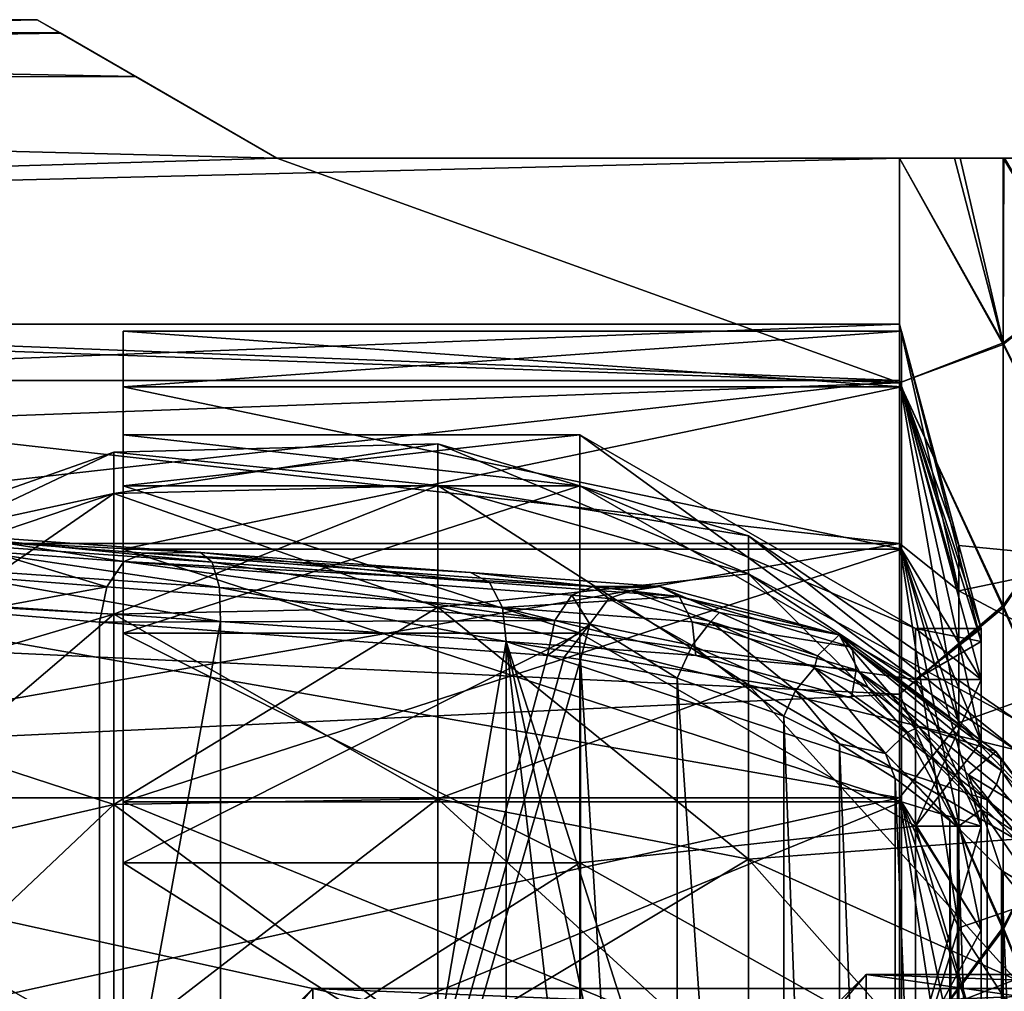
# Model space of a CAD drawing. Header units: metres. Extents: x -40 to 104, y -17 to 17.
# Tile 108 of 115: x 55.24 to 62.36, y 3.48 to 10.5. Entities that reach past the tile are written whole.
import ezdxf

# ---------------------------------------------------------------- set-up
doc = ezdxf.new("R2010")
doc.units = ezdxf.units.M
doc.layers.add('solid_122529', color=7, linetype='CONTINUOUS')

msp = doc.modelspace()

# ---------------------------------------------------------------- linework, layer by layer
at = {"layer": 'solid_122529'}
for points in [[(56.07732, 10.090446, 565.096741), (34.599998, 10.074677, 565.041809), (34.599998, 10.5, 568)], [(55.36795, 10.5, 568), (34.599998, 10.5, 568), (34.599998, 10.074677, 570.958191)], [(55.534248, 10.403987, 566.581543), (34.599998, 10.5, 568), (55.36795, 10.5, 568)], [(55.534248, 10.403987, 566.581543), (56.07732, 10.090446, 565.096741), (34.599998, 10.5, 568)], [(55.535011, 10.403546, 569.421631), (55.36795, 10.5, 568), (34.599998, 10.074677, 570.958191)], [(57.099998, 9.5, 563.527893), (55.36795, 10.5, 568), (55.535011, 10.403546, 569.421631)], [(55.534248, 10.403987, 566.581543), (55.36795, 10.5, 568), (57.099998, 9.5, 563.527893)], [(56.079906, 10.088951, 570.908447), (55.535011, 10.403546, 569.421631), (34.599998, 10.074677, 570.958191)], [(55.534248, 10.403987, 566.581543), (57.099998, 9.5, 563.527893), (56.07732, 10.090446, 565.096741)], [(57.099998, 9.5, 563.527893), (55.535011, 10.403546, 569.421631), (56.079906, 10.088951, 570.908447)], [(56.07732, 10.090446, 565.096741), (57.099998, 9.5, 563.527893), (34.599998, 10.074677, 565.041809)], [(57.099998, 9.5, 572.472107), (56.079906, 10.088951, 570.908447), (34.599998, 10.074677, 570.958191)], [(57.099998, 9.5, 563.527893), (34.599998, 8.833162, 562.323242), (34.599998, 10.074677, 565.041809)], [(57.099998, 9.5, 572.472107), (34.599998, 10.074677, 570.958191), (34.599998, 8.833162, 573.676758)], [(57.099998, 9.5, 563.527893), (56.079906, 10.088951, 570.908447), (57.099998, 9.5, 572.472107)], [(57.099998, 9.5, 563.527893), (61.599998, 7.875339, 561.055298), (34.599998, 8.833162, 562.323242)], [(61.599998, 9.5, 572.472107), (57.099998, 9.5, 572.472107), (34.599998, 8.833162, 573.676758)], [(61.599998, 7.875339, 574.944702), (61.599998, 9.5, 572.472107), (34.599998, 8.833162, 573.676758)], [(61.998417, 9.5, 572.344116), (57.099998, 9.5, 572.472107), (61.599998, 9.5, 572.472107)], [(57.099998, 9.5, 563.527893), (57.099998, 9.5, 572.472107), (61.599998, 9.5, 563.527893)], [(62.038437, 9.5, 563.684082), (61.599998, 9.5, 563.527893), (57.099998, 9.5, 572.472107)], [(62.999908, 9.5, 568.858948), (63.014214, 9.5, 568), (57.099998, 9.5, 572.472107)], [(62.9897, 9.5, 566.890381), (57.099998, 9.5, 572.472107), (63.014214, 9.5, 568)], [(62.950302, 9.5, 569.713013), (57.099998, 9.5, 572.472107), (62.905399, 9.5, 570.143616)], [(62.842495, 9.5, 570.565674), (62.905399, 9.5, 570.143616), (57.099998, 9.5, 572.472107)], [(62.999908, 9.5, 568.858948), (57.099998, 9.5, 572.472107), (62.950302, 9.5, 569.713013)], [(62.640011, 9.5, 571.372681), (62.842495, 9.5, 570.565674), (57.099998, 9.5, 572.472107)], [(62.359943, 9.5, 571.962463), (57.099998, 9.5, 572.472107), (62.349979, 9.5, 571.977478)], [(61.998417, 9.5, 572.344116), (62.349979, 9.5, 571.977478), (57.099998, 9.5, 572.472107)], [(62.640011, 9.5, 571.372681), (57.099998, 9.5, 572.472107), (62.359943, 9.5, 571.962463)], [(62.038437, 9.5, 563.684082), (57.099998, 9.5, 572.472107), (62.354671, 9.5, 564.029419)], [(62.417698, 9.5, 564.131714), (62.354671, 9.5, 564.029419), (57.099998, 9.5, 572.472107)], [(62.661877, 9.5, 564.6922), (62.417698, 9.5, 564.131714), (57.099998, 9.5, 572.472107)], [(62.814598, 9.5, 565.285461), (57.099998, 9.5, 572.472107), (62.900238, 9.5, 565.81543)], [(62.921436, 9.5, 565.992554), (62.900238, 9.5, 565.81543), (57.099998, 9.5, 572.472107)], [(62.661877, 9.5, 564.6922), (57.099998, 9.5, 572.472107), (62.814598, 9.5, 565.285461)], [(62.9897, 9.5, 566.890381), (62.921436, 9.5, 565.992554), (57.099998, 9.5, 572.472107)], [(57.099998, 9.5, 563.527893), (61.599998, 9.5, 563.527893), (61.599998, 7.875339, 561.055298)], [(62.349319, 8.152576, 574.293945), (61.599998, 9.5, 572.472107), (61.599998, 7.875339, 574.944702)], [(61.998417, 9.5, 572.344116), (61.599998, 9.5, 572.472107), (62.349319, 8.152576, 574.293945)], [(62.349319, 8.164686, 561.721741), (61.599998, 7.875339, 561.055298), (61.599998, 9.5, 563.527893)], [(62.038437, 9.5, 563.684082), (62.349319, 8.164686, 561.721741), (61.599998, 9.5, 563.527893)], [(61.998417, 9.5, 572.344116), (62.349319, 8.152576, 574.293945), (62.349979, 9.5, 571.977478)], [(62.038437, 9.5, 563.684082), (62.354671, 9.5, 564.029419), (62.349319, 8.164686, 561.721741)], [(62.349979, 9.5, 571.977478), (62.349319, 8.152576, 574.293945), (62.89904, 8.597072, 572.599243)], [(62.89904, 8.585083, 563.378418), (62.349319, 8.164686, 561.721741), (62.354671, 9.5, 564.029419)], [(62.359943, 9.5, 571.962463), (62.349979, 9.5, 571.977478), (62.89904, 8.597072, 572.599243)], [(62.89904, 8.585083, 563.378418), (62.354671, 9.5, 564.029419), (62.417698, 9.5, 564.131714)], [(61.599998, 7.875339, 561.055298), (34.599998, 6.876038, 560.064636), (34.599998, 8.833162, 562.323242)], [(61.599998, 7.875339, 574.944702), (34.599998, 8.833162, 573.676758), (34.599998, 6.876038, 575.935364)], [(62.349319, 8.152576, 574.293945), (62.89904, 7.061774, 574.722656), (62.89904, 8.597072, 572.599243)], [(62.89904, 8.585083, 563.378418), (62.89904, 7.044269, 561.259033), (62.349319, 8.164686, 561.721741)], [(61.599998, 8.3, 568), (51.099998, 8.3, 568), (51.099998, 7.893612, 565.434753)], [(61.599998, 7.893769, 570.564819), (51.099998, 7.893612, 570.565247), (51.099998, 8.3, 568)], [(61.599998, 8.3, 568), (61.599998, 7.893769, 570.564819), (51.099998, 8.3, 568)], [(61.599998, 7.893769, 565.435181), (61.599998, 8.3, 568), (51.099998, 7.893612, 565.434753)], [(61.599998, 8.3, 568), (62.028717, 6.7, 568), (62.028717, 6.372079, 570.070435)], [(61.599998, 7.893769, 565.435181), (62.028717, 6.7, 568), (61.599998, 8.3, 568)], [(61.599998, 8.3, 568), (62.028717, 6.372079, 570.070435), (61.599998, 7.893769, 570.564819)], [(55.989487, 7.5, 568), (55.989487, 8.25, 568), (55.989487, 7.846246, 565.450684)], [(61.613396, 7.846216, 565.450623), (55.989487, 7.846246, 565.450684), (55.989487, 8.25, 568)], [(55.989487, 7.132966, 570.317383), (55.989487, 7.846246, 570.549316), (55.989487, 8.25, 568)], [(61.613396, 8.25, 568), (55.989487, 8.25, 568), (55.989487, 7.846246, 570.549316)], [(55.989487, 7.5, 568), (55.989487, 7.132966, 570.317383), (55.989487, 8.25, 568)], [(61.613396, 7.846216, 565.450623), (55.989487, 8.25, 568), (61.613396, 8.25, 568)], [(61.613396, 7.846216, 570.549377), (61.613396, 8.25, 568), (55.989487, 7.846246, 570.549316)], [(62.189487, 6.1, 568), (61.613396, 8.25, 568), (61.613396, 7.846216, 570.549377)], [(62.189487, 6.007327, 566.940735), (61.613396, 8.25, 568), (62.189487, 6.1, 568)], [(62.189487, 6.007327, 566.940735), (61.613396, 7.846216, 565.450623), (61.613396, 8.25, 568)], [(62.349319, 8.164686, 561.721741), (62.349319, 6.26619, 559.82605), (61.599998, 7.875339, 561.055298)], [(62.349319, 8.152576, 574.293945), (61.599998, 7.875339, 574.944702), (62.349319, 6.250431, 576.185974)], [(62.89904, 7.044269, 561.259033), (62.349319, 6.26619, 559.82605), (62.349319, 8.164686, 561.721741)], [(62.349319, 8.152576, 574.293945), (62.349319, 6.250431, 576.185974), (62.89904, 7.061774, 574.722656)], [(61.599998, 7.875339, 561.055298), (61.599998, 5.625468, 559.134094), (34.599998, 6.876038, 560.064636)], [(61.599998, 5.625469, 576.865906), (61.599998, 7.875339, 574.944702), (34.599998, 6.876038, 575.935364)], [(61.599998, 7.893769, 565.435181), (51.099998, 7.893612, 565.434753), (51.099998, 6.71444, 563.120911)], [(61.599998, 6.714841, 563.121399), (61.599998, 7.893769, 565.435181), (51.099998, 6.71444, 563.120911)], [(61.599998, 7.893769, 570.564819), (61.599998, 6.714841, 572.878601), (51.099998, 7.893612, 570.565247)], [(61.599998, 6.714841, 572.878601), (51.099998, 6.71444, 572.879089), (51.099998, 7.893612, 570.565247)], [(55.989487, 6.067492, 563.591492), (55.989487, 7.846246, 565.450684), (55.989487, 6.674464, 563.150879)], [(61.613396, 6.67439, 563.150757), (55.989487, 6.674464, 563.150879), (55.989487, 7.846246, 565.450684)], [(55.989487, 7.132966, 565.682617), (55.989487, 7.5, 568), (55.989487, 7.846246, 565.450684)], [(55.989487, 6.067492, 563.591492), (55.989487, 7.132966, 565.682617), (55.989487, 7.846246, 565.450684)], [(61.613396, 7.846216, 565.450623), (61.613396, 6.67439, 563.150757), (55.989487, 7.846246, 565.450684)], [(55.989487, 6.067492, 572.408508), (55.989487, 6.674464, 572.849121), (55.989487, 7.846246, 570.549316)], [(61.613396, 7.846216, 570.549377), (55.989487, 7.846246, 570.549316), (55.989487, 6.674464, 572.849121)], [(55.989487, 7.132966, 570.317383), (55.989487, 6.067492, 572.408508), (55.989487, 7.846246, 570.549316)], [(61.613396, 6.67439, 572.849243), (61.613396, 7.846216, 570.549377), (55.989487, 6.674464, 572.849121)], [(61.599998, 7.893769, 565.435181), (62.028717, 6.372079, 565.929565), (62.028717, 6.7, 568)], [(61.599998, 6.714841, 563.121399), (62.028717, 6.372079, 565.929565), (61.599998, 7.893769, 565.435181)], [(61.599998, 7.893769, 570.564819), (62.028717, 6.372079, 570.070435), (62.028717, 5.420414, 571.938171)], [(61.599998, 7.893769, 570.564819), (62.028717, 5.420414, 571.938171), (61.599998, 6.714841, 572.878601)], [(62.349319, 6.250431, 576.185974), (61.599998, 7.875339, 574.944702), (61.599998, 5.625469, 576.865906)], [(62.349319, 6.26619, 559.82605), (61.599998, 5.625468, 559.134094), (61.599998, 7.875339, 561.055298)], [(62.189487, 5.732125, 570.086304), (61.613396, 7.846216, 570.549377), (61.613396, 6.67439, 572.849243)], [(62.189487, 6.007327, 569.059265), (61.613396, 7.846216, 570.549377), (62.189487, 5.732125, 570.086304)], [(62.189487, 6.1, 568), (61.613396, 7.846216, 570.549377), (62.189487, 6.007327, 569.059265)], [(62.189487, 5.282755, 564.950012), (61.613396, 6.67439, 563.150757), (61.613396, 7.846216, 565.450623)], [(62.189487, 5.732125, 565.913696), (62.189487, 5.282755, 564.950012), (61.613396, 7.846216, 565.450623)], [(62.189487, 6.007327, 566.940735), (62.189487, 5.732125, 565.913696), (61.613396, 7.846216, 565.450623)], [(59.28949, 7.132924, 570.317627), (55.989487, 7.132966, 570.317383), (55.989487, 7.5, 568)], [(59.28949, 7.5, 568), (55.989487, 7.5, 568), (55.989487, 7.132966, 565.682617)], [(59.28949, 7.132924, 570.317627), (55.989487, 7.5, 568), (59.28949, 7.5, 568)], [(59.28949, 7.132924, 565.682373), (59.28949, 7.5, 568), (55.989487, 7.132966, 565.682617)], [(59.28949, 7.5, 568), (61.714359, 6.1, 568), (61.714359, 5.732125, 570.086304)], [(59.28949, 7.132924, 565.682373), (61.714359, 6.1, 568), (59.28949, 7.5, 568)], [(59.28949, 7.132924, 570.317627), (59.28949, 7.5, 568), (61.714359, 5.732125, 570.086304)], [(55.920685, 7.375813, 568), (58.262028, 7.435413, 568), (58.262028, 7.134227, 565.905212)], [(55.920685, 7.07704, 570.078003), (58.262028, 7.435413, 568), (55.920685, 7.375813, 568)], [(55.920685, 7.07704, 570.078003), (58.262028, 7.134227, 570.094788), (58.262028, 7.435413, 568)], [(58.262028, 7.435413, 568), (60.507591, 6.76992, 568), (60.507591, 6.495691, 566.092712)], [(58.262028, 7.134227, 570.094788), (60.507591, 6.76992, 568), (58.262028, 7.435413, 568)], [(58.262028, 7.134227, 565.905212), (58.262028, 7.435413, 568), (60.507591, 6.495691, 566.092712)], [(53.711887, 6.596931, 568), (55.920685, 7.375813, 568), (55.920685, 7.07704, 565.921997)], [(53.711887, 6.329709, 569.858582), (55.920685, 7.375813, 568), (53.711887, 6.596931, 568)], [(53.711887, 6.329709, 569.858582), (55.920685, 7.07704, 570.078003), (55.920685, 7.375813, 568)], [(55.920685, 7.07704, 565.921997), (55.920685, 7.375813, 568), (58.262028, 7.134227, 565.905212)], [(55.920685, 7.07704, 565.921997), (58.262028, 7.134227, 565.905212), (58.262028, 6.255067, 563.980103)], [(55.920685, 6.204928, 571.987671), (58.262028, 6.255067, 572.019897), (58.262028, 7.134227, 570.094788)], [(55.920685, 7.07704, 570.078003), (55.920685, 6.204928, 571.987671), (58.262028, 7.134227, 570.094788)], [(59.28949, 6.067627, 572.408386), (55.989487, 6.067492, 572.408508), (55.989487, 7.132966, 570.317383)], [(59.28949, 6.067627, 572.408386), (55.989487, 7.132966, 570.317383), (59.28949, 7.132924, 570.317627)], [(59.28949, 7.132924, 565.682373), (55.989487, 7.132966, 565.682617), (55.989487, 6.067492, 563.591492)], [(59.28949, 7.132924, 565.682373), (55.989487, 6.067492, 563.591492), (59.28949, 6.067627, 563.591614)], [(58.262028, 7.134227, 570.094788), (60.507591, 6.495691, 569.907288), (60.507591, 6.76992, 568)], [(58.262028, 7.134227, 565.905212), (60.507591, 6.495691, 566.092712), (60.507591, 5.695219, 564.339905)], [(58.262028, 6.255067, 563.980103), (58.262028, 7.134227, 565.905212), (60.507591, 5.695219, 564.339905)], [(58.262028, 7.134227, 570.094788), (58.262028, 6.255067, 572.019897), (60.507591, 6.495691, 569.907288)], [(61.714359, 5.732125, 565.913696), (61.714359, 6.1, 568), (59.28949, 7.132924, 565.682373)], [(59.28949, 6.067627, 572.408386), (59.28949, 7.132924, 570.317627), (61.714359, 5.732125, 570.086304)], [(61.714359, 5.732125, 565.913696), (59.28949, 7.132924, 565.682373), (59.28949, 6.067627, 563.591614)], [(53.711887, 6.329709, 566.141418), (55.920685, 7.07704, 565.921997), (55.920685, 6.204928, 564.012329)], [(53.711887, 6.329709, 566.141418), (53.711887, 6.596931, 568), (55.920685, 7.07704, 565.921997)], [(53.711887, 5.549691, 571.566589), (55.920685, 6.204928, 571.987671), (55.920685, 7.07704, 570.078003)], [(53.711887, 6.329709, 569.858582), (53.711887, 5.549691, 571.566589), (55.920685, 7.07704, 570.078003)], [(55.920685, 6.204928, 564.012329), (55.920685, 7.07704, 565.921997), (58.262028, 6.255067, 563.980103)], [(62.349319, 6.250431, 576.185974), (62.89904, 5.016428, 576.360474), (62.89904, 7.061774, 574.722656)], [(62.89904, 7.044269, 561.259033), (62.89904, 4.994671, 559.626465), (62.349319, 6.26619, 559.82605)], [(61.599998, 5.625468, 559.134094), (34.599998, 4.361857, 558.448853), (34.599998, 6.876038, 560.064636)], [(61.599998, 5.625469, 576.865906), (34.599998, 6.876038, 575.935364), (34.599998, 4.361857, 577.551147)], [(55.11433, 6.721982, 588.708923), (56.547768, 6.649592, 584.974365), (54.390438, 6.803407, 584.456482)], [(56.631573, 6.579806, 584.742859), (54.390438, 6.803407, 584.456482), (56.547768, 6.649592, 584.974365)], [(54.411926, 6.736583, 584.207336), (54.390438, 6.803407, 584.456482), (56.631573, 6.579806, 584.742859)], [(60.507591, 6.76992, 568), (62.438389, 5.444232, 568), (62.438389, 5.223702, 566.466187)], [(60.507591, 6.495691, 569.907288), (62.438389, 5.444232, 568), (60.507591, 6.76992, 568)], [(60.507591, 6.495691, 566.092712), (60.507591, 6.76992, 568), (62.438389, 5.223702, 566.466187)], [(61.599998, 6.714841, 563.121399), (51.099998, 6.71444, 563.120911), (51.099998, 4.878131, 561.284912)], [(61.599998, 4.878618, 561.285156), (61.599998, 6.714841, 563.121399), (51.099998, 4.878131, 561.284912)], [(61.599998, 6.714841, 572.878601), (61.599998, 4.878618, 574.714844), (51.099998, 6.71444, 572.879089)], [(61.599998, 4.878618, 574.714844), (51.099998, 4.878131, 574.715088), (51.099998, 6.71444, 572.879089)], [(54.411926, 6.736583, 584.207336), (56.631573, 6.579806, 584.742859), (56.684341, 6.397638, 584.571045)], [(54.418358, 6.554016, 584.023987), (54.411926, 6.736583, 584.207336), (56.684341, 6.397638, 584.571045)], [(55.99276, 6.585195, 589.475342), (55.11433, 6.721982, 588.708923), (55.019455, 6.658195, 588.944153)], [(55.11433, 6.721982, 588.708923), (56.14698, 6.646071, 589.269348), (56.547768, 6.649592, 584.974365)], [(55.99276, 6.585195, 589.475342), (56.14698, 6.646071, 589.269348), (55.11433, 6.721982, 588.708923)], [(61.599998, 6.714841, 563.121399), (62.028717, 5.420414, 564.061829), (62.028717, 6.372079, 565.929565)], [(61.599998, 4.878618, 561.285156), (62.028717, 5.420414, 564.061829), (61.599998, 6.714841, 563.121399)], [(61.599998, 6.714841, 572.878601), (62.028717, 5.420414, 571.938171), (62.028717, 3.938161, 573.42041)], [(61.599998, 6.714841, 572.878601), (62.028717, 3.938161, 573.42041), (61.599998, 4.878618, 574.714844)], [(62.028717, 6.7, 568), (63.099998, 6.598075, 566.836426), (63.099998, 6.598075, 569.163574)], [(62.028717, 6.7, 568), (62.028717, 6.372079, 565.929565), (63.099998, 6.598075, 566.836426)], [(62.028717, 6.372079, 570.070435), (62.028717, 6.7, 568), (63.099998, 6.598075, 569.163574)], [(55.871971, 6.401839, 589.622681), (55.019455, 6.658195, 588.944153), (54.941006, 6.475223, 589.114014)], [(55.871971, 6.401839, 589.622681), (55.99276, 6.585195, 589.475342), (55.019455, 6.658195, 588.944153)], [(55.989487, 4.408199, 561.932251), (55.989487, 6.674464, 563.150879), (55.989487, 4.849317, 561.325684)], [(61.613396, 4.849228, 561.325623), (55.989487, 4.849317, 561.325684), (55.989487, 6.674464, 563.150879)], [(55.989487, 4.408199, 561.932251), (55.989487, 6.067492, 563.591492), (55.989487, 6.674464, 563.150879)], [(61.613396, 6.67439, 563.150757), (61.613396, 4.849228, 561.325623), (55.989487, 6.674464, 563.150879)], [(55.989487, 4.408199, 574.067749), (55.989487, 4.849317, 574.674316), (55.989487, 6.674464, 572.849121)], [(61.613396, 6.67439, 572.849243), (55.989487, 6.674464, 572.849121), (55.989487, 4.849317, 574.674316)], [(55.989487, 6.067492, 572.408508), (55.989487, 4.408199, 574.067749), (55.989487, 6.674464, 572.849121)], [(61.613396, 4.849228, 574.674377), (61.613396, 6.67439, 572.849243), (55.989487, 4.849317, 574.674316)], [(55.99276, 6.585195, 589.475342), (59.384769, 6.403709, 591.621704), (56.14698, 6.646071, 589.269348)], [(56.14698, 6.646071, 589.269348), (58.498123, 6.506217, 586.033264), (56.547768, 6.649592, 584.974365)], [(56.14698, 6.646071, 589.269348), (59.384769, 6.403709, 591.621704), (58.498123, 6.506217, 586.033264)], [(58.637146, 6.433737, 585.834473), (56.547768, 6.649592, 584.974365), (58.498123, 6.506217, 586.033264)], [(56.631573, 6.579806, 584.742859), (56.547768, 6.649592, 584.974365), (58.637146, 6.433737, 585.834473)], [(62.189487, 4.672871, 571.921021), (61.613396, 6.67439, 572.849243), (61.613396, 4.849228, 574.674377)], [(62.189487, 5.282755, 571.049988), (61.613396, 6.67439, 572.849243), (62.189487, 4.672871, 571.921021)], [(62.189487, 5.732125, 570.086304), (61.613396, 6.67439, 572.849243), (62.189487, 5.282755, 571.049988)], [(62.189487, 3.921005, 563.327148), (61.613396, 4.849228, 561.325623), (61.613396, 6.67439, 563.150757)], [(62.189487, 4.672871, 564.078979), (62.189487, 3.921005, 563.327148), (61.613396, 6.67439, 563.150757)], [(62.189487, 5.282755, 564.950012), (62.189487, 4.672871, 564.078979), (61.613396, 6.67439, 563.150757)], [(54.418358, 6.554016, 584.023987), (56.692245, 6.150811, 584.503906), (54.407833, 6.304637, 583.955566)], [(54.418358, 6.554016, 584.023987), (56.684341, 6.397638, 584.571045), (56.692245, 6.150811, 584.503906)], [(59.109764, 6.159479, 591.975098), (55.99276, 6.585195, 589.475342), (55.871971, 6.401839, 589.622681)], [(59.230549, 6.342834, 591.827698), (59.384769, 6.403709, 591.621704), (55.99276, 6.585195, 589.475342)], [(59.109764, 6.159479, 591.975098), (59.230549, 6.342834, 591.827698), (55.99276, 6.585195, 589.475342)], [(56.631573, 6.579806, 584.742859), (58.637146, 6.433737, 585.834473), (58.731625, 6.251935, 585.685669)], [(56.631573, 6.579806, 584.742859), (58.731625, 6.251935, 585.685669), (56.684341, 6.397638, 584.571045)], [(62.028717, 6.372079, 565.929565), (63.099998, 5.802103, 564.649719), (63.099998, 6.598075, 566.836426)], [(62.028717, 6.372079, 570.070435), (63.099998, 6.598075, 569.163574), (63.099998, 5.802103, 571.350281)], [(58.262028, 6.255067, 572.019897), (60.507591, 5.695219, 571.660095), (60.507591, 6.495691, 569.907288)], [(59.384769, 6.403709, 591.621704), (59.867565, 6.403709, 587.028259), (58.498123, 6.506217, 586.033264)], [(60.006592, 6.331227, 586.829407), (58.498123, 6.506217, 586.033264), (59.867565, 6.403709, 587.028259)], [(58.637146, 6.433737, 585.834473), (58.498123, 6.506217, 586.033264), (60.006592, 6.331227, 586.829407)], [(60.507591, 6.495691, 569.907288), (62.438389, 5.223702, 569.533813), (62.438389, 5.444232, 568)], [(60.507591, 6.495691, 566.092712), (62.438389, 5.223702, 566.466187), (62.438389, 4.579979, 565.056641)], [(60.507591, 5.695219, 564.339905), (60.507591, 6.495691, 566.092712), (62.438389, 4.579979, 565.056641)], [(60.507591, 6.495691, 569.907288), (60.507591, 5.695219, 571.660095), (62.438389, 5.223702, 569.533813)], [(55.871971, 6.401839, 589.622681), (54.941006, 6.475223, 589.114014), (54.900578, 6.223197, 589.171875)], [(58.731625, 6.251935, 585.685669), (58.637146, 6.433737, 585.834473), (60.006592, 6.331227, 586.829407)], [(55.871971, 6.401839, 589.622681), (54.900578, 6.223197, 589.171875), (55.818401, 6.147289, 589.670227)], [(59.109764, 6.159479, 591.975098), (55.871971, 6.401839, 589.622681), (55.818401, 6.147289, 589.670227)], [(56.684341, 6.397638, 584.571045), (58.757473, 6.007425, 585.625244), (56.692245, 6.150811, 584.503906)], [(56.684341, 6.397638, 584.571045), (58.731625, 6.251935, 585.685669), (58.757473, 6.007425, 585.625244)], [(59.36293, 6.13289, 592.157349), (59.230549, 6.342834, 591.827698), (59.109764, 6.159479, 591.975098)], [(59.498234, 6.317909, 592.010437), (59.384769, 6.403709, 591.621704), (59.230549, 6.342834, 591.827698)], [(59.36293, 6.13289, 592.157349), (59.498234, 6.317909, 592.010437), (59.230549, 6.342834, 591.827698)], [(59.522728, 6.390755, 591.710632), (59.867565, 6.403709, 587.028259), (59.384769, 6.403709, 591.621704)], [(59.522728, 6.390755, 591.710632), (59.384769, 6.403709, 591.621704), (59.66013, 6.372426, 591.799194)], [(59.498234, 6.317909, 592.010437), (59.66013, 6.372426, 591.799194), (59.384769, 6.403709, 591.621704)], [(60.236301, 6.151425, 592.349426), (59.66013, 6.372426, 591.799194), (59.498234, 6.317909, 592.010437)], [(59.522728, 6.390755, 591.710632), (59.66013, 6.372426, 591.799194), (59.867565, 6.403709, 587.028259)], [(59.66013, 6.372426, 591.799194), (60.299671, 6.217039, 592.091614), (59.867565, 6.403709, 587.028259)], [(60.236301, 6.151425, 592.349426), (60.299671, 6.217039, 592.091614), (59.66013, 6.372426, 591.799194)], [(61.164124, 6.054638, 587.863892), (59.867565, 6.403709, 587.028259), (60.299671, 6.217039, 592.091614)], [(60.006592, 6.331227, 586.829407), (59.867565, 6.403709, 587.028259), (61.164124, 6.054638, 587.863892)], [(62.028717, 6.372079, 565.929565), (62.028717, 5.420414, 564.061829), (63.099998, 5.802103, 564.649719)], [(62.028717, 5.420414, 571.938171), (62.028717, 6.372079, 570.070435), (63.099998, 5.802103, 571.350281)], [(53.711887, 5.549691, 564.433411), (53.711887, 6.329709, 566.141418), (55.920685, 6.204928, 564.012329)], [(56.692245, 6.150811, 584.503906), (54.407833, -6.304637, 583.955566), (54.407833, 6.304637, 583.955566)], [(58.731625, 6.251935, 585.685669), (60.006592, 6.331227, 586.829407), (60.10107, 6.149426, 586.680664)], [(60.101929, 5.978885, 592.513672), (59.498234, 6.317909, 592.010437), (59.36293, 6.13289, 592.157349)], [(60.101929, 5.978885, 592.513672), (60.236301, 6.151425, 592.349426), (59.498234, 6.317909, 592.010437)], [(60.006592, 6.331227, 586.829407), (61.164124, 6.054638, 587.863892), (61.256008, 5.966239, 587.678345)], [(60.10107, 6.149426, 586.680664), (60.006592, 6.331227, 586.829407), (61.256008, 5.966239, 587.678345)], [(62.349319, 6.26619, 559.82605), (62.349319, 3.942498, 558.484985), (61.599998, 5.625468, 559.134094)], [(62.89904, 4.994671, 559.626465), (62.349319, 3.942498, 558.484985), (62.349319, 6.26619, 559.82605)], [(53.711887, 5.549691, 564.433411), (55.920685, 6.204928, 564.012329), (55.920685, 4.83013, 562.42572)], [(53.711887, 4.320071, 572.985657), (55.920685, 4.83013, 573.57428), (55.920685, 6.204928, 571.987671)], [(53.711887, 5.549691, 571.566589), (53.711887, 4.320071, 572.985657), (55.920685, 6.204928, 571.987671)], [(54.900578, 6.223197, 589.171875), (55.818401, -6.147289, 589.670227), (55.818401, 6.147289, 589.670227)], [(54.900578, -6.223197, 589.171875), (55.818401, -6.147289, 589.670227), (54.900578, 6.223197, 589.171875)], [(55.920685, 6.204928, 564.012329), (58.262028, 6.255067, 563.980103), (58.262028, 4.86916, 562.380676)], [(55.920685, 4.83013, 573.57428), (58.262028, 4.86916, 573.619324), (58.262028, 6.255067, 572.019897)], [(55.920685, 6.204928, 571.987671), (55.920685, 4.83013, 573.57428), (58.262028, 6.255067, 572.019897)], [(55.920685, 4.83013, 562.42572), (55.920685, 6.204928, 564.012329), (58.262028, 4.86916, 562.380676)], [(58.262028, 6.255067, 563.980103), (60.507591, 5.695219, 564.339905), (60.507591, 4.433355, 562.883606)], [(58.262028, 4.86916, 562.380676), (58.262028, 6.255067, 563.980103), (60.507591, 4.433355, 562.883606)], [(58.262028, 6.255067, 572.019897), (58.262028, 4.86916, 573.619324), (60.507591, 5.695219, 571.660095)], [(58.731625, 6.251935, 585.685669), (60.126774, 5.904927, 586.620056), (58.757473, 6.007425, 585.625244)], [(58.731625, 6.251935, 585.685669), (60.10107, 6.149426, 586.680664), (60.126774, 5.904927, 586.620056)], [(60.236301, 6.151425, 592.349426), (61.006927, 5.904459, 592.199219), (60.299671, 6.217039, 592.091614)], [(61.164124, 6.054638, 587.863892), (60.299671, 6.217039, 592.091614), (61.006927, 5.904459, 592.199219)], [(62.349319, 6.250431, 576.185974), (61.599998, 5.625469, 576.865906), (62.349319, 3.92416, 577.522583)], [(62.349319, 6.250431, 576.185974), (62.349319, 3.92416, 577.522583), (62.89904, 5.016428, 576.360474)], [(56.692245, -6.150811, 584.503906), (54.407833, -6.304637, 583.955566), (56.692245, 6.150811, 584.503906)], [(59.109764, 6.159479, 591.975098), (55.818401, 6.147289, 589.670227), (59.05619, 5.904927, 592.022583)], [(59.05619, 5.904927, 592.022583), (55.818401, 6.147289, 589.670227), (55.818401, -6.147289, 589.670227)], [(56.692245, -6.150811, 584.503906), (56.692245, 6.150811, 584.503906), (58.757473, 6.007425, 585.625244)], [(59.36293, 6.13289, 592.157349), (59.109764, 6.159479, 591.975098), (59.05619, 5.904927, 592.022583)], [(59.36293, 6.13289, 592.157349), (59.05619, 5.904927, 592.022583), (59.175945, 5.893591, 592.109619)], [(59.36293, 6.13289, 592.157349), (59.175945, 5.893591, 592.109619), (59.2952, 5.877554, 592.196228)], [(59.36293, 6.13289, 592.157349), (59.2952, 5.877554, 592.196228), (59.992065, 5.741243, 592.551331)], [(60.101929, 5.978885, 592.513672), (59.36293, 6.13289, 592.157349), (59.992065, 5.741243, 592.551331)], [(60.10107, 6.149426, 586.680664), (61.287483, 5.80353, 587.526001), (60.126774, 5.904927, 586.620056)], [(60.10107, 6.149426, 586.680664), (61.256008, 5.966239, 587.678345), (61.287483, 5.80353, 587.526001)], [(60.101929, 5.978885, 592.513672), (60.84753, 5.654147, 592.630554), (60.236301, 6.151425, 592.349426)], [(60.236301, 6.151425, 592.349426), (60.98634, 5.81602, 592.456726), (61.006927, 5.904459, 592.199219)], [(60.84753, 5.654147, 592.630554), (60.98634, 5.81602, 592.456726), (60.236301, 6.151425, 592.349426)], [(59.28949, 4.40839, 574.067627), (55.989487, 6.067492, 572.408508), (59.28949, 6.067627, 572.408386)], [(59.28949, 6.067627, 563.591614), (55.989487, 6.067492, 563.591492), (55.989487, 4.408199, 561.932251)], [(59.28949, 6.067627, 563.591614), (55.989487, 4.408199, 561.932251), (59.28949, 4.40839, 561.932373)], [(59.28949, 4.40839, 574.067627), (55.989487, 4.408199, 574.067749), (55.989487, 6.067492, 572.408508)], [(59.28949, 6.067627, 572.408386), (61.714359, 5.732125, 570.086304), (61.714359, 4.672871, 571.921021)], [(59.28949, 4.40839, 574.067627), (59.28949, 6.067627, 572.408386), (61.714359, 4.672871, 571.921021)], [(61.714359, 4.672871, 564.078979), (59.28949, 6.067627, 563.591614), (59.28949, 4.40839, 561.932373)], [(61.714359, 4.672871, 564.078979), (61.714359, 5.732125, 565.913696), (59.28949, 6.067627, 563.591614)], [(61.164124, 6.054638, 587.863892), (61.006927, 5.904459, 592.199219), (61.372913, 5.675868, 592.178223)], [(61.164124, 6.054638, 587.863892), (61.739876, 5.390577, 592.102356), (62.295422, 5.21287, 588.593018)], [(61.256008, 5.966239, 587.678345), (61.164124, 6.054638, 587.863892), (62.295422, 5.21287, 588.593018)], [(61.164124, 6.054638, 587.863892), (61.372913, 5.675868, 592.178223), (61.739876, 5.390577, 592.102356)], [(62.189487, 5.732125, 570.086304), (61.714359, 5.732125, 570.086304), (61.714359, 6.1, 568)], [(62.189487, 6.007327, 569.059265), (62.189487, 5.732125, 570.086304), (61.714359, 6.1, 568)], [(62.189487, 6.1, 568), (62.189487, 6.007327, 569.059265), (61.714359, 6.1, 568)], [(61.714359, 5.732125, 565.913696), (62.189487, 6.1, 568), (61.714359, 6.1, 568)], [(61.714359, 5.732125, 565.913696), (62.189487, 6.007327, 566.940735), (62.189487, 6.1, 568)], [(56.692245, -6.150811, 584.503906), (58.757473, 6.007425, 585.625244), (58.757473, -6.007425, 585.625244)], [(58.757473, 6.007425, 585.625244), (62.23415, 4.862923, 588.151184), (62.23415, -4.862923, 588.151184)], [(58.757473, 6.007425, 585.625244), (61.252205, 5.599482, 587.437744), (62.23415, 4.862923, 588.151184)], [(58.757473, 6.007425, 585.625244), (62.23415, -4.862923, 588.151184), (61.252201, -5.599483, 587.437744)], [(58.757473, 6.007425, 585.625244), (61.252201, -5.599483, 587.437744), (60.126774, -5.904927, 586.620056)], [(58.757473, -6.007425, 585.625244), (58.757473, 6.007425, 585.625244), (60.126774, -5.904927, 586.620056)], [(58.757473, 6.007425, 585.625244), (60.126774, 5.904927, 586.620056), (61.252205, 5.599482, 587.437744)], [(60.101929, 5.978885, 592.513672), (59.992065, 5.741243, 592.551331), (60.764778, 5.467758, 592.673706)], [(60.101929, 5.978885, 592.513672), (60.764778, 5.467758, 592.673706), (60.84753, 5.654147, 592.630554)], [(61.714359, 5.732125, 565.913696), (62.189487, 5.732125, 565.913696), (62.189487, 6.007327, 566.940735)], [(61.256008, 5.966239, 587.678345), (62.295422, 5.21287, 588.593018), (62.332493, 5.157373, 588.458496)], [(61.256008, 5.966239, 587.678345), (62.332493, 5.157373, 588.458496), (62.334206, 5.075337, 588.332825)], [(61.256008, 5.966239, 587.678345), (62.334206, 5.075337, 588.332825), (61.287483, 5.80353, 587.526001)], [(59.175945, 5.893591, 592.109619), (59.05619, 5.904927, 592.022583), (55.818401, -6.147289, 589.670227)], [(59.2952, 5.877554, 592.196228), (59.175945, 5.893591, 592.109619), (55.818401, -6.147289, 589.670227)], [(59.2952, -5.877554, 592.196228), (59.2952, 5.877554, 592.196228), (55.818401, -6.147289, 589.670227)], [(59.992065, -5.741243, 592.551331), (59.2952, 5.877554, 592.196228), (59.2952, -5.877554, 592.196228)], [(59.992065, -5.741243, 592.551331), (59.992065, 5.741243, 592.551331), (59.2952, 5.877554, 592.196228)], [(61.287483, 5.80353, 587.526001), (61.252205, 5.599482, 587.437744), (60.126774, 5.904927, 586.620056)], [(60.98634, 5.81602, 592.456726), (61.372913, 5.675868, 592.178223), (61.006927, 5.904459, 592.199219)], [(60.84753, 5.654147, 592.630554), (61.498745, 5.198623, 592.550476), (60.98634, 5.81602, 592.456726)], [(60.98634, 5.81602, 592.456726), (61.650021, 5.347317, 592.371948), (61.372913, 5.675868, 592.178223)], [(61.498745, 5.198623, 592.550476), (61.650021, 5.347317, 592.371948), (60.98634, 5.81602, 592.456726)], [(61.287483, 5.80353, 587.526001), (62.23415, 4.862923, 588.151184), (61.252205, 5.599482, 587.437744)], [(61.287483, 5.80353, 587.526001), (62.300404, 4.974153, 588.227173), (62.23415, 4.862923, 588.151184)], [(61.287483, 5.80353, 587.526001), (62.334206, 5.075337, 588.332825), (62.300404, 4.974153, 588.227173)], [(62.028717, 5.420414, 564.061829), (63.099998, 4.306269, 562.867249), (63.099998, 5.802103, 564.649719)], [(62.028717, 5.420414, 571.938171), (63.099998, 5.802103, 571.350281), (63.099998, 4.306269, 573.132751)], [(58.262028, 4.86916, 573.619324), (60.507591, 4.433355, 573.116394), (60.507591, 5.695219, 571.660095)], [(60.764778, -5.467758, 592.673706), (60.764778, 5.467758, 592.673706), (59.992065, 5.741243, 592.551331)], [(59.992065, -5.741243, 592.551331), (60.764778, -5.467758, 592.673706), (59.992065, 5.741243, 592.551331)], [(60.507591, 5.695219, 564.339905), (62.438389, 4.579979, 565.056641), (62.438389, 3.565213, 563.885498)], [(60.507591, 4.433355, 562.883606), (60.507591, 5.695219, 564.339905), (62.438389, 3.565213, 563.885498)], [(60.507591, 5.695219, 571.660095), (62.438389, 4.579979, 570.943359), (62.438389, 5.223702, 569.533813)], [(60.507591, 5.695219, 571.660095), (60.507591, 4.433355, 573.116394), (62.438389, 4.579979, 570.943359)], [(62.189487, 4.672871, 571.921021), (61.714359, 4.672871, 571.921021), (61.714359, 5.732125, 570.086304)], [(62.189487, 5.282755, 571.049988), (62.189487, 4.672871, 571.921021), (61.714359, 5.732125, 570.086304)], [(62.189487, 5.732125, 570.086304), (62.189487, 5.282755, 571.049988), (61.714359, 5.732125, 570.086304)], [(61.714359, 4.672871, 564.078979), (62.189487, 5.282755, 564.950012), (62.189487, 5.732125, 565.913696)], [(61.714359, 4.672871, 564.078979), (62.189487, 5.732125, 565.913696), (61.714359, 5.732125, 565.913696)], [(61.599998, 2.929008, 578.083191), (61.599998, 5.625469, 576.865906), (34.599998, 4.361857, 577.551147)], [(61.599998, 5.625468, 559.134094), (61.599998, 2.929007, 557.916809), (34.599998, 4.361857, 558.448853)], [(60.84753, 5.654147, 592.630554), (60.764778, 5.467758, 592.673706), (61.165916, 5.267857, 592.641296)], [(60.84753, 5.654147, 592.630554), (61.165916, 5.267857, 592.641296), (61.498745, 5.198623, 592.550476)], [(61.650021, 5.347317, 592.371948), (61.739876, 5.390577, 592.102356), (61.372913, 5.675868, 592.178223)], [(62.349319, 3.92416, 577.522583), (61.599998, 5.625469, 576.865906), (61.599998, 2.929008, 578.083191)], [(62.349319, 3.942498, 558.484985), (61.599998, 2.929007, 557.916809), (61.599998, 5.625468, 559.134094)], [(53.711887, 4.320071, 563.014343), (53.711887, 5.549691, 564.433411), (55.920685, 4.83013, 562.42572)], [(61.165916, -5.267857, 592.641296), (61.165916, 5.267857, 592.641296), (60.764778, 5.467758, 592.673706)], [(60.764778, -5.467758, 592.673706), (61.165916, -5.267857, 592.641296), (60.764778, 5.467758, 592.673706)], [(61.599998, 4.878618, 561.285156), (62.028717, 3.938161, 562.57959), (62.028717, 5.420414, 564.061829)], [(62.028717, 5.420414, 564.061829), (62.028717, 3.938161, 562.57959), (63.099998, 4.306269, 562.867249)], [(62.028717, 3.938161, 573.42041), (62.028717, 5.420414, 571.938171), (63.099998, 4.306269, 573.132751)], [(61.498745, 5.198623, 592.550476), (62.018139, 4.666585, 592.336731), (61.650021, 5.347317, 592.371948)], [(61.650021, 5.347317, 592.371948), (62.189663, 4.794232, 592.152832), (61.739876, 5.390577, 592.102356)], [(61.650021, 5.347317, 592.371948), (62.018139, 4.666585, 592.336731), (62.189663, 4.794232, 592.152832)], [(61.739876, 5.390577, 592.102356), (62.098537, 5.043109, 591.967957), (62.295422, 5.21287, 588.593018)], [(62.189663, 4.794232, 592.152832), (62.098537, 5.043109, 591.967957), (61.739876, 5.390577, 592.102356)], [(61.569054, -5.018005, 592.540771), (61.569054, 5.018005, 592.540771), (61.165916, 5.267857, 592.641296)], [(61.498745, 5.198623, 592.550476), (61.165916, 5.267857, 592.641296), (61.569054, 5.018005, 592.540771)], [(61.165916, -5.267857, 592.641296), (61.569054, -5.018005, 592.540771), (61.165916, 5.267857, 592.641296)], [(61.714359, 4.672871, 564.078979), (62.189487, 4.672871, 564.078979), (62.189487, 5.282755, 564.950012)], [(61.498745, 5.198623, 592.550476), (61.569054, 5.018005, 592.540771), (61.964039, 4.713894, 592.367188)], [(61.498745, 5.198623, 592.550476), (61.964039, 4.713894, 592.367188), (62.018139, 4.666585, 592.336731)], [(62.098537, 5.043109, 591.967957), (62.705219, 4.674226, 588.929138), (62.295422, 5.21287, 588.593018)], [(62.332493, 5.157373, 588.458496), (62.295422, 5.21287, 588.593018), (62.705219, 4.674226, 588.929138)], [(62.334206, 5.075337, 588.332825), (62.332493, 5.157373, 588.458496), (62.705219, 4.674226, 588.929138)], [(62.300404, 4.974153, 588.227173), (62.334206, 5.075337, 588.332825), (62.799114, 4.395895, 588.757324)], [(62.799114, 4.395895, 588.757324), (62.334206, 5.075337, 588.332825), (62.705219, 4.674226, 588.929138)], [(61.964039, -4.713894, 592.367188), (61.964039, 4.713894, 592.367188), (61.569054, 5.018005, 592.540771)], [(61.569054, -5.018005, 592.540771), (61.964039, -4.713894, 592.367188), (61.569054, 5.018005, 592.540771)], [(62.098537, 5.043109, 591.967957), (62.436703, 4.629637, 591.771973), (62.705219, 4.674226, 588.929138)], [(62.189663, 4.794232, 592.152832), (62.436703, 4.629637, 591.771973), (62.098537, 5.043109, 591.967957)], [(62.349319, 3.92416, 577.522583), (62.89904, 2.608763, 577.394531), (62.89904, 5.016428, 576.360474)], [(62.89904, 4.994671, 559.626465), (62.89904, 2.584325, 558.598755), (62.349319, 3.942498, 558.484985)], [(62.300404, 4.974153, 588.227173), (62.799114, 4.395895, 588.757324), (62.23415, 4.862923, 588.151184)], [(61.599998, 4.878618, 561.285156), (51.099998, 4.878131, 561.284912), (51.099998, 2.564513, 560.106262)], [(61.599998, 2.564841, 560.106201), (61.599998, 4.878618, 561.285156), (51.099998, 2.564513, 560.106262)], [(61.599998, 4.878618, 574.714844), (61.599998, 2.564841, 575.893799), (51.099998, 4.878131, 574.715088)], [(61.599998, 2.564841, 575.893799), (51.099998, 2.564513, 575.893738), (51.099998, 4.878131, 574.715088)], [(55.920685, 4.83013, 562.42572), (58.262028, 4.86916, 562.380676), (58.262028, 3.088782, 561.236511)], [(55.920685, 3.064023, 574.70929), (58.262028, 3.088782, 574.763489), (58.262028, 4.86916, 573.619324)], [(55.920685, 4.83013, 573.57428), (55.920685, 3.064023, 574.70929), (58.262028, 4.86916, 573.619324)], [(55.989487, 2.317911, 560.867188), (55.989487, 4.849317, 561.325684), (55.989487, 2.54945, 560.153809)], [(61.613396, 2.54939, 560.153809), (55.989487, 2.54945, 560.153809), (55.989487, 4.849317, 561.325684)], [(55.989487, 2.317911, 560.867188), (55.989487, 4.408199, 561.932251), (55.989487, 4.849317, 561.325684)], [(61.613396, 4.849228, 561.325623), (61.613396, 2.54939, 560.153809), (55.989487, 4.849317, 561.325684)], [(55.989487, 2.317911, 575.132813), (55.989487, 2.54945, 575.846191), (55.989487, 4.849317, 574.674316)], [(61.613396, 4.849228, 574.674377), (55.989487, 4.849317, 574.674316), (55.989487, 2.54945, 575.846191)], [(55.989487, 4.408199, 574.067749), (55.989487, 2.317911, 575.132813), (55.989487, 4.849317, 574.674316)], [(61.613396, 2.54939, 575.846191), (61.613396, 4.849228, 574.674377), (55.989487, 2.54945, 575.846191)], [(58.262028, 4.86916, 562.380676), (60.507591, 4.433355, 562.883606), (60.507591, 2.812326, 561.841858)], [(58.262028, 3.088782, 561.236511), (58.262028, 4.86916, 562.380676), (60.507591, 2.812326, 561.841858)], [(58.262028, 4.86916, 573.619324), (58.262028, 3.088782, 574.763489), (60.507591, 4.433355, 573.116394)], [(61.599998, 2.564841, 560.106201), (62.028717, 3.938161, 562.57959), (61.599998, 4.878618, 561.285156)], [(61.599998, 4.878618, 574.714844), (62.028717, 3.938161, 573.42041), (62.028717, 2.070414, 574.37207)], [(61.599998, 4.878618, 574.714844), (62.028717, 2.070414, 574.37207), (61.599998, 2.564841, 575.893799)], [(62.189487, 3.05, 573.282776), (61.613396, 4.849228, 574.674377), (61.613396, 2.54939, 575.846191)], [(62.189487, 3.921005, 572.672852), (61.613396, 4.849228, 574.674377), (62.189487, 3.05, 573.282776)], [(62.189487, 4.672871, 571.921021), (61.613396, 4.849228, 574.674377), (62.189487, 3.921005, 572.672852)], [(62.189487, 2.086323, 562.267883), (61.613396, 2.54939, 560.153809), (61.613396, 4.849228, 561.325623)], [(62.189487, 3.05, 562.717224), (62.189487, 2.086323, 562.267883), (61.613396, 4.849228, 561.325623)], [(62.189487, 3.921005, 563.327148), (62.189487, 3.05, 562.717224), (61.613396, 4.849228, 561.325623)], [(62.23415, -4.862923, 588.151184), (62.23415, 4.862923, 588.151184), (62.805859, 4.210586, 588.730286)], [(62.799114, 4.395895, 588.757324), (62.805859, 4.210586, 588.730286), (62.23415, 4.862923, 588.151184)], [(53.711887, 4.320071, 563.014343), (55.920685, 4.83013, 562.42572), (55.920685, 3.064023, 561.29071)], [(53.711887, 2.740464, 574.000793), (55.920685, 3.064023, 574.70929), (55.920685, 4.83013, 573.57428)], [(53.711887, 4.320071, 572.985657), (53.711887, 2.740464, 574.000793), (55.920685, 4.83013, 573.57428)], [(55.920685, 3.064023, 561.29071), (55.920685, 4.83013, 562.42572), (58.262028, 3.088782, 561.236511)], [(62.189663, 4.794232, 592.152832), (62.018139, 4.666585, 592.336731), (62.337543, 4.352295, 592.116882)], [(62.189663, 4.794232, 592.152832), (62.337543, 4.352295, 592.116882), (62.602558, 4.192677, 591.845276)], [(62.189663, 4.794232, 592.152832), (62.602558, 4.192677, 591.845276), (62.436703, 4.629637, 591.771973)], [(62.018139, -4.666586, 592.336731), (62.018139, 4.666585, 592.336731), (61.964039, 4.713894, 592.367188)], [(61.964039, -4.713894, 592.367188), (62.018139, -4.666586, 592.336731), (61.964039, 4.713894, 592.367188)], [(59.28949, 4.40839, 574.067627), (61.714359, 4.672871, 571.921021), (61.714359, 3.05, 573.282776)], [(61.714359, 3.05, 562.717224), (61.714359, 4.672871, 564.078979), (59.28949, 4.40839, 561.932373)], [(62.189487, 3.05, 573.282776), (61.714359, 3.05, 573.282776), (61.714359, 4.672871, 571.921021)], [(62.189487, 3.921005, 572.672852), (62.189487, 3.05, 573.282776), (61.714359, 4.672871, 571.921021)], [(62.189487, 4.672871, 571.921021), (62.189487, 3.921005, 572.672852), (61.714359, 4.672871, 571.921021)], [(61.714359, 3.05, 562.717224), (62.189487, 3.921005, 563.327148), (62.189487, 4.672871, 564.078979)], [(61.714359, 3.05, 562.717224), (62.189487, 4.672871, 564.078979), (61.714359, 4.672871, 564.078979)], [(62.337543, -4.352295, 592.116882), (62.337543, 4.352295, 592.116882), (62.018139, 4.666585, 592.336731)], [(62.018139, -4.666586, 592.336731), (62.337543, -4.352295, 592.116882), (62.018139, 4.666585, 592.336731)], [(60.507591, 4.433355, 573.116394), (62.438389, 3.565213, 572.114502), (62.438389, 4.579979, 570.943359)], [(58.262028, 3.088782, 574.763489), (60.507591, 2.812326, 574.158142), (60.507591, 4.433355, 573.116394)], [(60.507591, 4.433355, 562.883606), (62.438389, 3.565213, 563.885498), (62.438389, 2.261616, 563.047729)], [(60.507591, 2.812326, 561.841858), (60.507591, 4.433355, 562.883606), (62.438389, 2.261616, 563.047729)], [(60.507591, 4.433355, 573.116394), (60.507591, 2.812326, 574.158142), (62.438389, 3.565213, 572.114502)], [(61.599998, 2.929007, 557.916809), (34.599998, 1.494306, 557.606873), (34.599998, 4.361857, 558.448853)], [(61.599998, 2.929008, 578.083191), (34.599998, 4.361857, 577.551147), (34.599998, 1.494306, 578.393127)], [(59.28949, 2.317627, 575.132935), (55.989487, 4.408199, 574.067749), (59.28949, 4.40839, 574.067627)], [(59.28949, 4.40839, 561.932373), (55.989487, 4.408199, 561.932251), (55.989487, 2.317911, 560.867188)], [(59.28949, 4.40839, 561.932373), (55.989487, 2.317911, 560.867188), (59.28949, 2.317627, 560.867065)], [(59.28949, 2.317627, 575.132935), (55.989487, 2.317911, 575.132813), (55.989487, 4.408199, 574.067749)], [(59.28949, 2.317627, 575.132935), (59.28949, 4.40839, 574.067627), (61.714359, 3.05, 573.282776)], [(61.714359, 3.05, 562.717224), (59.28949, 4.40839, 561.932373), (59.28949, 2.317627, 560.867065)], [(62.672607, -3.932297, 591.789185), (62.672607, 3.932297, 591.789185), (62.337543, 4.352295, 592.116882)], [(62.602558, 4.192677, 591.845276), (62.337543, 4.352295, 592.116882), (62.672607, 3.932297, 591.789185)], [(62.337543, -4.352295, 592.116882), (62.672607, -3.932297, 591.789185), (62.337543, 4.352295, 592.116882)], [(53.711887, 2.740464, 561.999207), (53.711887, 4.320071, 563.014343), (55.920685, 3.064023, 561.29071)], [(62.028717, 3.938161, 562.57959), (63.099998, 2.291164, 561.703918), (63.099998, 4.306269, 562.867249)], [(62.028717, 3.938161, 573.42041), (63.099998, 4.306269, 573.132751), (63.099998, 2.291164, 574.296082)], [(62.805859, -4.210586, 588.730286), (62.23415, -4.862923, 588.151184), (62.805859, 4.210586, 588.730286)], [(62.349319, 3.942498, 558.484985), (62.349319, 1.351288, 557.789612), (61.599998, 2.929007, 557.916809)], [(61.599998, 2.564841, 560.106201), (62.028717, 2.070414, 561.62793), (62.028717, 3.938161, 562.57959)], [(62.349319, 3.92416, 577.522583), (61.599998, 2.929008, 578.083191), (62.349319, 1.331615, 578.213013)], [(61.714359, 3.05, 562.717224), (62.189487, 3.05, 562.717224), (62.189487, 3.921005, 563.327148)], [(62.028717, 3.938161, 562.57959), (62.028717, 2.070414, 561.62793), (63.099998, 2.291164, 561.703918)], [(62.028717, 2.070414, 574.37207), (62.028717, 3.938161, 573.42041), (63.099998, 2.291164, 574.296082)], [(62.89904, 2.584325, 558.598755), (62.349319, 1.351288, 557.789612), (62.349319, 3.942498, 558.484985)], [(62.349319, 3.92416, 577.522583), (62.349319, 1.331615, 578.213013), (62.89904, 2.608763, 577.394531)], [(60.507591, 2.812326, 574.158142), (62.438389, 2.261616, 572.952271), (62.438389, 3.565213, 572.114502)], [(60.759384, 3, 568), (61.359383, 3.6, 568), (61.359383, 3.243488, 569.562012)], [(60.759384, 2.897778, 567.223572), (61.359383, 3.6, 568), (60.759384, 3, 568)], [(60.759384, 2.897778, 567.223572), (61.359383, 3.243488, 566.437988), (61.359383, 3.6, 568)], [(61.359383, 3.243488, 566.437988), (63.859383, 3.509741, 567.198914), (63.859383, 3.6, 568)], [(61.359383, 3.6, 568), (63.859383, 3.6, 568), (63.859383, 3.509741, 568.801086)], [(61.359383, 3.243488, 566.437988), (63.859383, 3.6, 568), (61.359383, 3.6, 568)], [(61.359383, 3.6, 568), (63.859383, 3.509741, 568.801086), (63.859383, 3.243488, 569.562012)], [(61.359383, 3.243488, 569.562012), (61.359383, 3.6, 568), (63.859383, 3.243488, 569.562012)], [(57.359383, 3.5, 568), (56.859383, 3, 568), (56.859383, 2.924532, 568.668335)], [(57.359383, 3.233578, 566.660583), (56.859383, 3, 568), (57.359383, 3.5, 568)], [(57.359383, 3.5, 568), (56.859383, 2.924532, 568.668335), (57.359383, 3.233578, 569.339417)], [(57.359383, 3.5, 568), (63.859383, 3.499722, 568), (63.859383, 3.233788, 566.661255)], [(57.359383, 3.5, 568), (57.359383, 3.233578, 569.339417), (63.859383, 3.499722, 568)], [(57.359383, 3.233578, 566.660583), (57.359383, 3.5, 568), (63.859383, 3.233788, 566.661255)], [(57.359383, 3.233578, 569.339417), (63.859383, 3.233788, 569.338745), (63.859383, 3.499722, 568)], [(61.359383, 3.243488, 566.437988), (63.859383, 3.243488, 566.437988), (63.859383, 3.509741, 567.198914)]]:
    msp.add_3dface(points, dxfattribs=at)

doc.saveas('drawing.dxf')
